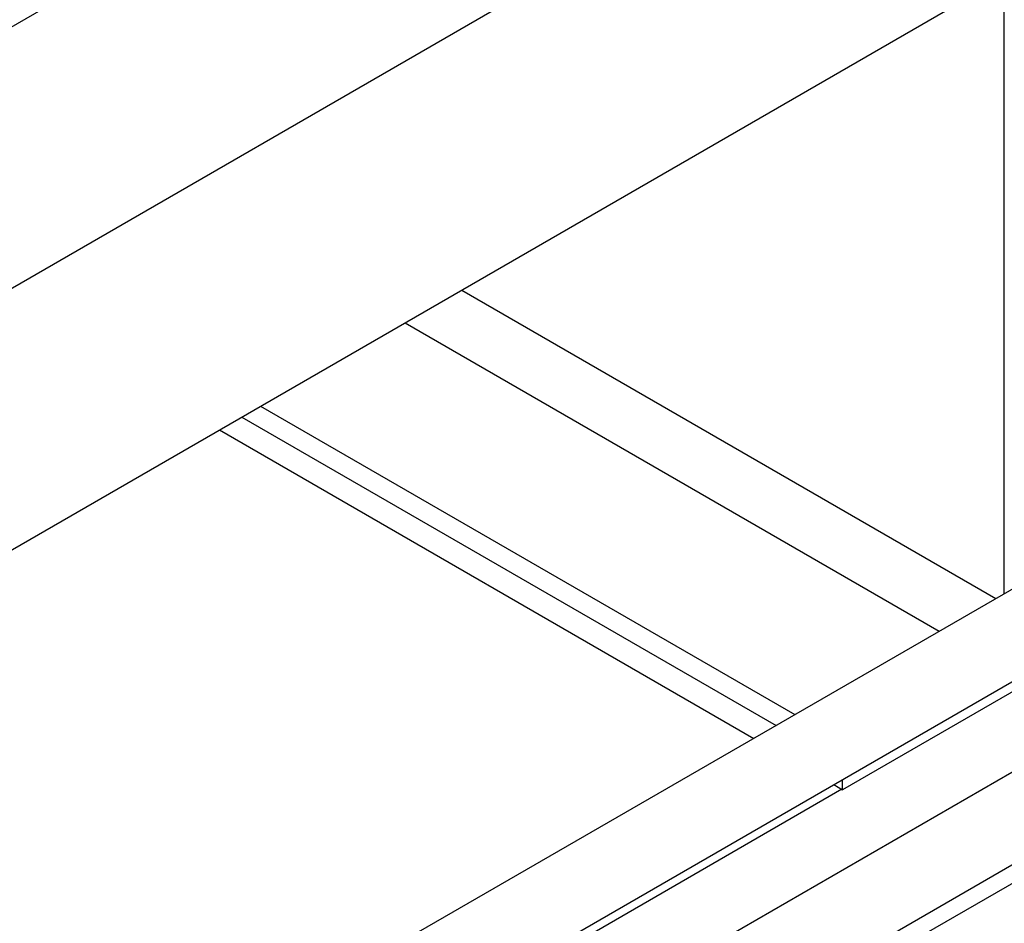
# Model space of a CAD drawing. Header units: millimetres. Extents: x 0 to 25230, y 0 to 17820.
# Tile 40 of 214: x 8556 to 8802, y 10614 to 10839. Entities that reach past the tile are written whole.
import ezdxf

# ---------------------------------------------------------------- set-up
doc = ezdxf.new("R2010")
doc.units = ezdxf.units.MM
doc.linetypes.add('SLD-Sólida', pattern=[0])
doc.layers.add('REFERÊNCIAS', color=9, linetype='SLD-Sólida')

msp = doc.modelspace()

# ---------------------------------------------------------------- linework, layer by layer
at = {"color": 7, "linetype": 'SLD-Sólida', "lineweight": 25, "ltscale": 30}
for p, q in [((8999.88, 10810.29), (7751.95, 10089.87)), ((7761.94, 10072.55), (9009.88, 10792.97)), ((9039.48, 10787.43), (7791.54, 10067.01)), ((7801.54, 10049.69), (9049.48, 10770.11)), ((8999.88, 10736.8), (8100.43, 10217.56))]:
    msp.add_line(p, q, dxfattribs=at)
at = {"layer": 'REFERÊNCIAS', "linetype": 'SLD-Sólida', "lineweight": 25, "ltscale": 30}
for p, q in [((8705.06, 10924.72), (8405.25, 10751.65)), ((8761.63, 10892.07), (8461.82, 10718.99)), ((8802.01, 10696.06), (8802.01, 10892.19)), ((8802.01, 10850.05), (8421.44, 10630.36)), ((8666.5, 10771.83), (8799.88, 10694.83)), ((8652.36, 10763.66), (8785.74, 10686.67)), ((8616.29, 10742.84), (8749.67, 10665.85)), ((8611.63, 10740.15), (8745.01, 10663.16)), ((8606.04, 10736.93), (8739.42, 10659.93)), ((8850.02, 10698.13), (8761.63, 10647.11)), ((8759.42, 10648.38), (8761.63, 10647.11)), ((8761.63, 10647.11), (8761.63, 10649.66)), ((8761.46, 10647.21), (8461.82, 10474.23))]:
    msp.add_line(p, q, dxfattribs=at)

doc.saveas('drawing.dxf')
